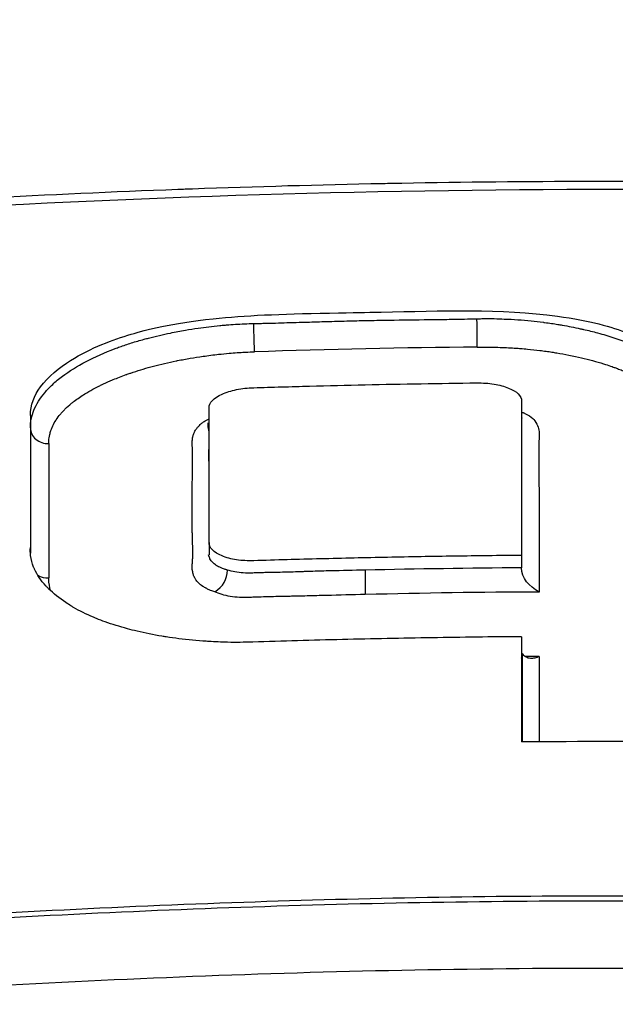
# Model space of a CAD drawing. Header units: millimetres. Extents: x 0 to 4378, y 0 to 2376.
# Tile 70 of 256: x 770.44 to 777.27, y 436.23 to 447.53. Entities that reach past the tile are written whole.
import ezdxf

# ---------------------------------------------------------------- set-up
doc = ezdxf.new("R2010")
doc.units = ezdxf.units.MM
doc.header["$LTSCALE"] = 0.2

# ---------------------------------------------------------------- blocks, each defined once
blk = doc.blocks.new('A$C1c3fed7d')
for p, q in [((-1.025, 207.636), (-1.025, 207.489)), ((-6.66, 207.472), (-6.66, 205.89)), ((-4.611, 206.683), (-4.611, 206.684)), ((-4.61, 206.242), (-4.61, 206.243)), ((-4.611, 206.014), (-4.611, 205.871)), ((-1.025, 205.864), (-1.025, 205.723)), ((-2.818, 205.696), (-2.818, 205.415))]:
    blk.add_line(p, q)
for centre, major_axis, ratio, start_param, end_param in [((-2.164, 208.591), (0.973, 0.008), 0.020454, 5.231447, 5.413066), ((-1.536, 208.439), (0.002, -0.2), 0.006032, 0.409828, 2.356186), ((-4.097, 208.385), (0.006, -0.2), 0.015804, 0.409867, 2.355869), ((-1.161, 118.388), (92.936, 5.733), 0.96505, 1.515327, 1.542789), ((-6.46, 207.33), (-0.2, 0), 0.908862, 0, 1.625581), ((-6.409, 97.686), (-0.039, 120.439), 0.000107, 0.43025, 0.459999), ((0.041, 102.055), (-116.423, 0), 0.890474, 4.721541, 4.736947), ((-6.46, 205.784), (0.2, 0), 0.896053, 4.091355, 4.767956), ((-5.033, 205.816), (-0.619, 0.211), 0.64261, 2.664807, 3.357902), ((-1.217, 146.964), (-66.432, -1.852), 0.879838, 4.681936, 4.711958), ((-1.011, 97.036), (-0.012, 121.689), 0.000054, 0.480754, 0.501809), ((0.044, 102.243), (-115.144, 0), 0.88988, 4.719923, 4.721303), ((-0.805, 97.018), (-0.017, 121.311), 0.000063, 0.478501, 0.495753), ((0.038, 103.157), (-112.94, 0), 0.890474, 4.703649, 4.721796)]:
    blk.add_ellipse(centre, major_axis=major_axis, ratio=ratio, start_param=start_param, end_param=end_param)
for points, knots in [([(0.102, 194.741), (0.073, 194.741), (0.05, 194.741), (-0.001, 194.741), (-0.027, 194.741), (-0.104, 194.742), (-0.156, 194.742), (-0.311, 194.742), (-0.414, 194.742), (-0.728, 194.744), (-0.937, 194.746), (-1.592, 194.754), (-2.038, 194.762), (-3.597, 194.799), (-4.724, 194.843), (-7.384, 194.983), (-8.926, 195.093), (-11.398, 195.314), (-12.352, 195.411), (-14.431, 195.648), (-15.551, 195.794), (-17.307, 196.05), (-17.96, 196.151), (-19.399, 196.39), (-20.182, 196.531), (-21.981, 196.879), (-22.985, 197.093), (-24.768, 197.512), (-25.556, 197.712), (-27.169, 198.155), (-27.985, 198.4), (-29.629, 198.938), (-30.447, 199.232), (-31.974, 199.841), (-32.685, 200.153), (-34.002, 200.799), (-34.609, 201.131), (-35.701, 201.807), (-36.188, 202.149), (-37.052, 202.849), (-37.429, 203.206), (-39.032, 205.027), (-39.351, 206.539), (-38.529, 208.384), (-38.323, 208.728), (-37.68, 209.58), (-37.179, 210.084), (-36.257, 210.822), (-35.922, 211.065), (-35.195, 211.545), (-34.804, 211.782), (-34.388, 212.014)], [0.000001, 0.000001, 0.000001, 0.000001, 0.008819, 0.008819, 0.017845, 0.017845, 0.035907, 0.035907, 0.072142, 0.072142, 0.145603, 0.145603, 0.301293, 0.301293, 0.697737, 0.697737, 1.249707, 1.249707, 1.602664, 1.602664, 2.030274, 2.030274, 2.287608, 2.287608, 2.606643, 2.606643, 3.037233, 3.037233, 3.398935, 3.398935, 3.802667, 3.802667, 4.249499, 4.249499, 4.690315, 4.690315, 5.13136, 5.13136, 5.56388, 5.56388, 5.998967, 5.998967, 7.754061, 7.754061, 8.158838, 8.158838, 8.768034, 8.768034, 9.073949, 9.073949, 9.380631, 9.380631, 9.380631, 9.380631]), ([(0.102, 194.008), (-0.126, 194.008), (-0.76, 194.008), (-2.23, 194.031), (-2.812, 194.045), (-3.78, 194.075), (-4.167, 194.088), (-6.086, 194.165), (-7.621, 194.252), (-10.141, 194.438), (-11.142, 194.524), (-13.444, 194.748), (-14.738, 194.896), (-17.695, 195.283), (-19.335, 195.537), (-23.015, 196.203), (-25.007, 196.639), (-27.355, 197.256), (-27.846, 197.391), (-28.801, 197.668), (-29.264, 197.808), (-29.827, 197.988), (-29.938, 198.024), (-30.165, 198.099), (-30.28, 198.137), (-30.504, 198.212), (-30.615, 198.25), (-30.938, 198.361), (-31.148, 198.435), (-31.561, 198.584), (-31.765, 198.659), (-32.071, 198.776), (-32.177, 198.816), (-32.385, 198.897), (-32.488, 198.938), (-32.798, 199.061), (-33.003, 199.145), (-33.402, 199.313), (-33.598, 199.397), (-33.963, 199.559), (-34.132, 199.636), (-34.385, 199.754), (-34.468, 199.793), (-34.735, 199.921), (-34.909, 200.007), (-35.251, 200.181), (-35.419, 200.269), (-35.746, 200.444), (-35.904, 200.532), (-36.218, 200.71), (-36.361, 200.794), (-36.581, 200.927), (-36.658, 200.975), (-36.797, 201.062), (-36.86, 201.102), (-36.991, 201.186), (-37.059, 201.231), (-37.26, 201.365), (-37.389, 201.453), (-37.639, 201.631), (-37.759, 201.72), (-37.995, 201.9), (-38.109, 201.991), (-38.329, 202.171), (-38.435, 202.262), (-38.64, 202.444), (-38.738, 202.534), (-38.927, 202.716), (-39.025, 202.814), (-39.161, 202.958), (-39.203, 203.004), (-39.282, 203.09), (-39.321, 203.135), (-39.659, 203.525), (-39.907, 203.876), (-40.187, 204.384), (-40.262, 204.539), (-40.387, 204.841), (-40.439, 204.987), (-40.521, 205.271), (-40.553, 205.408), (-40.588, 205.609), (-40.597, 205.674), (-40.613, 205.802), (-40.618, 205.864), (-40.626, 205.987), (-40.629, 206.047), (-40.631, 206.225), (-40.626, 206.344), (-40.607, 206.569), (-40.593, 206.679), (-40.555, 206.893), (-40.531, 206.997), (-40.491, 207.147), (-40.477, 207.195), (-40.433, 207.337), (-40.401, 207.43), (-40.331, 207.609), (-40.294, 207.696), (-40.178, 207.946), (-40.091, 208.109), (-39.821, 208.556), (-39.615, 208.837), (-39.015, 209.536), (-38.58, 209.949), (-37.815, 210.556), (-37.542, 210.756), (-37.105, 211.053), (-36.955, 211.151), (-36.723, 211.298), (-36.645, 211.347), (-36.526, 211.419), (-36.486, 211.444), (-36.425, 211.48), (-36.405, 211.492), (-36.364, 211.516), (-36.344, 211.528), (-36.324, 211.54)], [0.000002, 0.000002, 0.000002, 0.000002, 0.068396, 0.068396, 0.113225, 0.113225, 0.143068, 0.143068, 0.261804, 0.261804, 0.340398, 0.340398, 0.445112, 0.445112, 0.58476, 0.58476, 0.770646, 0.770646, 0.820914, 0.820914, 0.870505, 0.870505, 0.882769, 0.882769, 0.895757, 0.895757, 0.908699, 0.908699, 0.933689, 0.933689, 0.958342, 0.958342, 0.971541, 0.971541, 0.985008, 0.985008, 1.012116, 1.012116, 1.039467, 1.039467, 1.064342, 1.064342, 1.077017, 1.077017, 1.103525, 1.103525, 1.129763, 1.129763, 1.156376, 1.156376, 1.183318, 1.183318, 1.195097, 1.195097, 1.205034, 1.205034, 1.215755, 1.215755, 1.236325, 1.236325, 1.256757, 1.256757, 1.277456, 1.277456, 1.298369, 1.298369, 1.31914, 1.31914, 1.338917, 1.338917, 1.348349, 1.348349, 1.358318, 1.358318, 1.436393, 1.436393, 1.470506, 1.470506, 1.502489, 1.502489, 1.53257, 1.53257, 1.546517, 1.546517, 1.559977, 1.559977, 1.573067, 1.573067, 1.598315, 1.598315, 1.621947, 1.621947, 1.64382, 1.64382, 1.654133, 1.654133, 1.674222, 1.674222, 1.692702, 1.692702, 1.72678, 1.72678, 1.786154, 1.786154, 1.875164, 1.875164, 1.919672, 1.919672, 1.941935, 1.941935, 1.953066, 1.953066, 1.958631, 1.958631, 1.961414, 1.961414, 1.964192, 1.964192, 1.964192, 1.964192]), ([(-9.534, 209.718), (-9.513, 209.725), (-9.493, 209.732), (-9.471, 209.738), (-9.461, 209.741), (-9.45, 209.744), (-9.439, 209.747), (-9.429, 209.75), (-9.418, 209.754), (-9.407, 209.757), (-9.396, 209.76), (-9.385, 209.762), (-9.374, 209.765), (-9.363, 209.768), (-9.352, 209.771), (-9.341, 209.774), (-9.319, 209.78), (-9.296, 209.785), (-9.273, 209.79), (-9.182, 209.812), (-9.087, 209.83), (-8.989, 209.844), (-8.892, 209.859), (-8.792, 209.87), (-8.693, 209.878), (-8.668, 209.879), (-8.643, 209.881), (-8.618, 209.883), (-8.593, 209.884), (-8.568, 209.886), (-8.543, 209.887), (-8.493, 209.891), (-8.443, 209.894), (-8.393, 209.897), (-7.994, 209.922), (-7.595, 209.945), (-7.196, 209.966), (-6.454, 210.006), (-5.711, 210.04), (-4.968, 210.068), (-4.912, 210.07), (-4.855, 210.072), (-4.799, 210.074), (-4.072, 210.1), (-3.345, 210.12), (-2.618, 210.135), (-2.546, 210.136), (-2.473, 210.137), (-2.4, 210.139), (-1.68, 210.152), (-0.961, 210.159), (-0.241, 210.16), (-0.162, 210.161), (-0.083, 210.161), (-0.004, 210.161)], [-1, -1, -1, -1, -0.9989185, -0.9989185, -0.9989185, -0.9983778, -0.9983778, -0.9983778, -0.9978371, -0.9978371, -0.9978371, -0.9972963, -0.9972963, -0.9972963, -0.9967556, -0.9967556, -0.9967556, -0.9956741, -0.9956741, -0.9956741, -0.9913482, -0.9913482, -0.9913482, -0.9870224, -0.9870224, -0.9870224, -0.9859409, -0.9859409, -0.9859409, -0.9848594, -0.9848594, -0.9848594, -0.9826965, -0.9826965, -0.9826965, -0.965393, -0.965393, -0.965393, -0.9332255, -0.9332255, -0.9332255, -0.930786, -0.930786, -0.930786, -0.8993296, -0.8993296, -0.8993296, -0.896179, -0.896179, -0.896179, -0.8650488, -0.8650488, -0.8650488, -0.8616263, -0.8616263, -0.8616263, -0.8616263]), ([(-0.004, 210.161), (0.01, 210.161), (0.024, 210.161), (0.038, 210.161), (0.757, 210.161), (1.477, 210.155), (2.197, 210.143), (2.264, 210.142), (2.332, 210.141), (2.4, 210.14), (3.129, 210.127), (3.857, 210.109), (4.585, 210.084), (4.657, 210.082), (4.728, 210.079), (4.8, 210.077), (5.54, 210.05), (6.28, 210.018), (7.019, 209.98), (7.079, 209.977), (7.138, 209.974), (7.197, 209.97), (7.596, 209.949), (7.996, 209.926), (8.395, 209.901), (8.444, 209.898), (8.494, 209.895), (8.544, 209.892), (8.569, 209.891), (8.594, 209.889), (8.619, 209.887), (8.644, 209.886), (8.669, 209.884), (8.694, 209.882), (8.794, 209.875), (8.893, 209.864), (8.991, 209.849), (9.088, 209.835), (9.183, 209.816), (9.274, 209.795), (9.297, 209.79), (9.32, 209.785), (9.342, 209.779), (9.353, 209.776), (9.364, 209.773), (9.375, 209.77)], [-0.8616263, -0.8616263, -0.8616263, -0.8616263, -0.8610298, -0.8610298, -0.8610298, -0.8298956, -0.8298956, -0.8298956, -0.826965, -0.826965, -0.826965, -0.7954426, -0.7954426, -0.7954426, -0.7923494, -0.7923494, -0.7923494, -0.7603025, -0.7603025, -0.7603025, -0.7577381, -0.7577381, -0.7577381, -0.7404325, -0.7404325, -0.7404325, -0.7382693, -0.7382693, -0.7382693, -0.7371877, -0.7371877, -0.7371877, -0.7361061, -0.7361061, -0.7361061, -0.7317796, -0.7317796, -0.7317796, -0.7274532, -0.7274532, -0.7274532, -0.7263716, -0.7263716, -0.7263716, -0.7258308, -0.7258308, -0.7258308, -0.7258308]), ([(-8.636, 209.789), (-5.749, 209.975), (-2.857, 210.068), (2.907, 210.068), (5.774, 209.977), (8.636, 209.794)], [0, 0, 0, 0, 0.502185, 0.502185, 1, 1, 1, 1]), ([(-6.66, 207.472), (-6.662, 207.59), (-6.618, 207.698), (-6.455, 207.916), (-6.327, 208.02), (-5.967, 208.248), (-5.71, 208.342), (-5.335, 208.454), (-5.044, 208.529), (-4.188, 208.621), (-3.817, 208.634), (-2.93, 208.653), (-2.821, 208.654), (-1.949, 208.671), (-1.263, 208.699), (-0.239, 208.56), (0.009, 208.486), (0.415, 208.337), (0.605, 208.237), (0.874, 208.014), (0.993, 207.88), (1.037, 207.596), (1.027, 207.343), (1.03, 206.825), (1.029, 206.351), (1.025, 205.865)], [-1.054423, -1.054423, -1.054423, -1.054423, -1.009615, -1.009615, -0.956838, -0.956838, -0.861732, -0.861732, -0.782808, -0.782808, -0.720918, -0.720918, -0.689636, -0.689636, -0.5747, -0.5747, -0.50882, -0.50882, -0.429661, -0.429661, -0.367418, -0.367418, -0.326248, -0.326248, -0.000001, -0.000001, -0.000001, -0.000001]), ([(-4.099, 208.526), (-4.08, 208.526), (-4.061, 208.527), (-4.042, 208.527), (-4.02, 208.528), (-3.998, 208.528), (-3.976, 208.529), (-3.89, 208.531), (-3.804, 208.533), (-3.718, 208.536), (-3.692, 208.536), (-3.666, 208.537), (-3.64, 208.538), (-3.599, 208.539), (-3.558, 208.541), (-3.517, 208.542), (-3.441, 208.544), (-3.364, 208.546), (-3.288, 208.549)], [0, 0, 0, 0, 0.022241, 0.022241, 0.022241, 0.0479531, 0.0479531, 0.0479531, 0.1487125, 0.1487125, 0.1487125, 0.1793013, 0.1793013, 0.1793013, 0.2270696, 0.2270696, 0.2270696, 0.3166278, 0.3166278, 0.3166278, 0.3166278]), ([(-3.288, 208.549), (-3.211, 208.551), (-3.135, 208.553), (-2.982, 208.557), (-2.906, 208.559), (-2.753, 208.562), (-2.676, 208.563), (-2.447, 208.567), (-2.294, 208.569), (-2.141, 208.571)], [0.3166278, 0.3166278, 0.3166278, 0.3166278, 0.4061861, 0.4061861, 0.4957443, 0.4957443, 0.5853026, 0.5853026, 0.7644191, 0.7644191, 0.7644191, 0.7644191]), ([(-2.141, 208.571), (-2.102, 208.571), (-2.064, 208.572), (-1.988, 208.573), (-1.949, 208.573), (-1.835, 208.575), (-1.758, 208.576), (-1.682, 208.577)], [0.7644191, 0.7644191, 0.7644191, 0.7644191, 0.8091982, 0.8091982, 0.8539773, 0.8539773, 0.9435356, 0.9435356, 0.9435356, 0.9435356]), ([(-1.537, 208.581), (-1.528, 208.581), (-1.519, 208.581), (-1.51, 208.581), (-1.49, 208.582), (-1.471, 208.582), (-1.452, 208.582), (-1.414, 208.582), (-1.376, 208.582), (-1.338, 208.582), (-1.3, 208.581), (-1.261, 208.58), (-1.224, 208.578), (-1.119, 208.574), (-1.015, 208.567), (-0.913, 208.556), (-0.867, 208.551), (-0.821, 208.546), (-0.775, 208.54), (-0.77, 208.54), (-0.765, 208.539), (-0.76, 208.538), (-0.733, 208.535), (-0.707, 208.531), (-0.681, 208.527), (-0.657, 208.524), (-0.633, 208.52), (-0.609, 208.516), (-0.592, 208.513), (-0.576, 208.51), (-0.559, 208.508), (-0.488, 208.495), (-0.419, 208.482), (-0.351, 208.467), (-0.338, 208.464), (-0.326, 208.462), (-0.314, 208.459), (-0.259, 208.446), (-0.205, 208.433), (-0.152, 208.419)], [0, 0, 0, 0, 0.006847, 0.006847, 0.006847, 0.0211685, 0.0211685, 0.0211685, 0.0498115, 0.0498115, 0.0498115, 0.078454, 0.078454, 0.078454, 0.1572822, 0.1572822, 0.1572822, 0.1930264, 0.1930264, 0.1930264, 0.1970013, 0.1970013, 0.1970013, 0.2176955, 0.2176955, 0.2176955, 0.2367866, 0.2367866, 0.2367866, 0.2503124, 0.2503124, 0.2503124, 0.3075983, 0.3075983, 0.3075983, 0.3179704, 0.3179704, 0.3179704, 0.3648843, 0.3648843, 0.3648843, 0.3648843]), ([(-5.636, 208.258), (-5.592, 208.273), (-5.547, 208.288), (-5.501, 208.303), (-5.454, 208.318), (-5.405, 208.332), (-5.355, 208.345), (-5.338, 208.35), (-5.321, 208.355), (-5.304, 208.359), (-5.223, 208.38), (-5.139, 208.4), (-5.054, 208.417), (-4.997, 208.429), (-4.94, 208.44), (-4.881, 208.45), (-4.834, 208.458), (-4.786, 208.466), (-4.737, 208.473), (-4.655, 208.485), (-4.571, 208.495), (-4.488, 208.503), (-4.47, 208.505), (-4.452, 208.506), (-4.434, 208.508), (-4.426, 208.509), (-4.419, 208.509), (-4.411, 208.51), (-4.343, 208.516), (-4.274, 208.52), (-4.205, 208.523), (-4.17, 208.524), (-4.134, 208.525), (-4.099, 208.526)], [0.5888782, 0.5888782, 0.5888782, 0.5888782, 0.629847, 0.629847, 0.629847, 0.6724133, 0.6724133, 0.6724133, 0.6871058, 0.6871058, 0.6871058, 0.7558771, 0.7558771, 0.7558771, 0.8016234, 0.8016234, 0.8016234, 0.8390809, 0.8390809, 0.8390809, 0.9026433, 0.9026433, 0.9026433, 0.9161411, 0.9161411, 0.9161411, 0.9219218, 0.9219218, 0.9219218, 0.9733998, 0.9733998, 0.9733998, 1, 1, 1, 1]), ([(-0.152, 208.419), (-0.088, 208.401), (-0.025, 208.383), (0.157, 208.323), (0.269, 208.278), (0.475, 208.18), (0.567, 208.127), (0.688, 208.042), (0.725, 208.013), (0.794, 207.953), (0.825, 207.923), (0.908, 207.829), (0.951, 207.764), (0.994, 207.665), (1.005, 207.631), (1.02, 207.564), (1.024, 207.53), (1.025, 207.493), (1.025, 207.49), (1.025, 207.487)], [0.3648843, 0.3648843, 0.3648843, 0.3648843, 0.4221703, 0.4221703, 0.5367422, 0.5367422, 0.6513142, 0.6513142, 0.7086002, 0.7086002, 0.7658861, 0.7658861, 0.8804581, 0.8804581, 0.937744, 0.937744, 0.99503, 0.99503, 0.9999998, 0.9999998, 0.9999998, 0.9999998]), ([(-6.66, 207.33), (-6.66, 207.397), (-6.647, 207.466), (-6.592, 207.6), (-6.55, 207.667), (-6.468, 207.765), (-6.438, 207.797), (-6.371, 207.859), (-6.334, 207.89), (-6.214, 207.98), (-6.123, 208.037), (-5.92, 208.144), (-5.808, 208.194), (-5.671, 208.245), (-5.653, 208.251), (-5.636, 208.258)], [0, 0, 0, 0, 0.1145176, 0.1145176, 0.2290353, 0.2290353, 0.2862941, 0.2862941, 0.3435529, 0.3435529, 0.4580705, 0.4580705, 0.5725882, 0.5725882, 0.5888782, 0.5888782, 0.5888782, 0.5888782]), ([(-5.884, 207.803), (-5.871, 207.809), (-5.858, 207.815), (-5.845, 207.822), (-5.813, 207.837), (-5.78, 207.852), (-5.745, 207.867), (-5.733, 207.872), (-5.722, 207.877), (-5.71, 207.882), (-5.686, 207.892), (-5.662, 207.902), (-5.637, 207.911), (-5.612, 207.921), (-5.587, 207.93), (-5.56, 207.94), (-5.557, 207.941), (-5.553, 207.942), (-5.549, 207.944), (-5.535, 207.949), (-5.521, 207.953), (-5.507, 207.958), (-5.471, 207.971), (-5.433, 207.983), (-5.395, 207.995), (-5.357, 208.006), (-5.319, 208.018), (-5.279, 208.028), (-5.269, 208.031), (-5.259, 208.034), (-5.249, 208.037), (-5.207, 208.048), (-5.165, 208.058), (-5.121, 208.068), (-5.077, 208.079), (-5.032, 208.088), (-4.987, 208.098), (-4.982, 208.099), (-4.976, 208.1), (-4.971, 208.101), (-4.923, 208.11), (-4.875, 208.119), (-4.826, 208.128), (-4.778, 208.136), (-4.729, 208.143), (-4.679, 208.15), (-4.62, 208.159), (-4.56, 208.166), (-4.501, 208.173), (-4.46, 208.177), (-4.419, 208.181), (-4.379, 208.185), (-4.319, 208.19), (-4.259, 208.194), (-4.199, 208.197), (-4.196, 208.197), (-4.192, 208.197), (-4.189, 208.197), (-4.156, 208.199), (-4.123, 208.2), (-4.09, 208.201)], [-0.5, -0.5, -0.5, -0.5, -0.4834567, -0.4834567, -0.4834567, -0.4436256, -0.4436256, -0.4436256, -0.4306206, -0.4306206, -0.4306206, -0.4043494, -0.4043494, -0.4043494, -0.3785726, -0.3785726, -0.3785726, -0.375, -0.375, -0.375, -0.3614928, -0.3614928, -0.3614928, -0.3269363, -0.3269363, -0.3269363, -0.2930264, -0.2930264, -0.2930264, -0.2845545, -0.2845545, -0.2845545, -0.25, -0.25, -0.25, -0.2156939, -0.2156939, -0.2156939, -0.2116617, -0.2116617, -0.2116617, -0.1760014, -0.1760014, -0.1760014, -0.140341, -0.140341, -0.140341, -0.0974214, -0.0974214, -0.0974214, -0.0683384, -0.0683384, -0.0683384, -0.0257684, -0.0257684, -0.0257684, -0.0233155, -0.0233155, -0.0233155, -0.0000006, -0.0000006, -0.0000006, -0.0000006]), ([(-1.534, 208.256), (-1.471, 208.257), (-1.41, 208.256), (-1.349, 208.255), (-1.314, 208.254), (-1.279, 208.253), (-1.244, 208.252), (-1.183, 208.249), (-1.123, 208.246), (-1.063, 208.242), (-1.054, 208.241), (-1.046, 208.24), (-1.037, 208.24), (-1.01, 208.238), (-0.983, 208.235), (-0.956, 208.233), (-0.909, 208.228), (-0.862, 208.223), (-0.815, 208.217), (-0.791, 208.214), (-0.767, 208.211), (-0.743, 208.208), (-0.721, 208.205), (-0.699, 208.202), (-0.677, 208.198), (-0.658, 208.195), (-0.64, 208.192), (-0.621, 208.189), (-0.573, 208.182), (-0.527, 208.173), (-0.481, 208.164), (-0.456, 208.159), (-0.43, 208.154), (-0.405, 208.148), (-0.36, 208.139), (-0.316, 208.128), (-0.273, 208.118), (-0.251, 208.112), (-0.23, 208.106), (-0.209, 208.101), (-0.167, 208.089), (-0.126, 208.077), (-0.086, 208.065), (-0.078, 208.062), (-0.07, 208.06), (-0.062, 208.057), (-0.036, 208.049), (-0.01, 208.04), (0.016, 208.031), (0.023, 208.028), (0.03, 208.026), (0.038, 208.023), (0.05, 208.019), (0.063, 208.014), (0.075, 208.009), (0.094, 208.002), (0.113, 207.995), (0.131, 207.988), (0.174, 207.97), (0.215, 207.952), (0.255, 207.934), (0.273, 207.925), (0.29, 207.916), (0.308, 207.908), (0.345, 207.889), (0.381, 207.869), (0.415, 207.849), (0.417, 207.847), (0.419, 207.846), (0.421, 207.845), (0.443, 207.832), (0.463, 207.818), (0.483, 207.805), (0.508, 207.788), (0.532, 207.771), (0.555, 207.753), (0.557, 207.752), (0.558, 207.75), (0.56, 207.749), (0.573, 207.739), (0.586, 207.728), (0.598, 207.718), (0.611, 207.706), (0.624, 207.695), (0.636, 207.683), (0.666, 207.654), (0.693, 207.625), (0.716, 207.595), (0.731, 207.575), (0.745, 207.554), (0.758, 207.534), (0.763, 207.525), (0.768, 207.516), (0.772, 207.507), (0.781, 207.49), (0.789, 207.473), (0.796, 207.455), (0.805, 207.431), (0.811, 207.407), (0.816, 207.383), (0.817, 207.381), (0.817, 207.378), (0.817, 207.376), (0.82, 207.36), (0.822, 207.344), (0.823, 207.328), (0.823, 207.321), (0.823, 207.313), (0.823, 207.306)], [-1, -1, -1, -1, -0.951127, -0.951127, -0.951127, -0.923132, -0.923132, -0.923132, -0.874185, -0.874185, -0.874185, -0.866852, -0.866852, -0.866852, -0.844796, -0.844796, -0.844796, -0.805472, -0.805472, -0.805472, -0.784988, -0.784988, -0.784988, -0.766091, -0.766091, -0.766091, -0.75, -0.75, -0.75, -0.708355, -0.708355, -0.708355, -0.684818, -0.684818, -0.684818, -0.642539, -0.642539, -0.642539, -0.621242, -0.621242, -0.621242, -0.579299, -0.579299, -0.579299, -0.57083, -0.57083, -0.57083, -0.543065, -0.543065, -0.543065, -0.53515, -0.53515, -0.53515, -0.521386, -0.521386, -0.521386, -0.500243, -0.500243, -0.500243, -0.450873, -0.450873, -0.450873, -0.428071, -0.428071, -0.428071, -0.378368, -0.378368, -0.378368, -0.375, -0.375, -0.375, -0.343231, -0.343231, -0.343231, -0.303085, -0.303085, -0.303085, -0.299921, -0.299921, -0.299921, -0.276652, -0.276652, -0.276652, -0.251805, -0.251805, -0.251805, -0.190455, -0.190455, -0.190455, -0.149005, -0.149005, -0.149005, -0.131501, -0.131501, -0.131501, -0.097174, -0.097174, -0.097174, -0.049808, -0.049808, -0.049808, -0.045044, -0.045044, -0.045044, -0.014465, -0.014465, -0.014465, 0, 0, 0, 0]), ([(-6.45, 207.148), (-6.45, 207.158), (-6.449, 207.168), (-6.449, 207.179), (-6.447, 207.203), (-6.443, 207.228), (-6.438, 207.252), (-6.434, 207.267), (-6.43, 207.283), (-6.425, 207.298), (-6.421, 207.309), (-6.417, 207.321), (-6.412, 207.332), (-6.402, 207.356), (-6.39, 207.379), (-6.376, 207.403), (-6.372, 207.409), (-6.368, 207.416), (-6.364, 207.422), (-6.35, 207.443), (-6.334, 207.464), (-6.317, 207.484), (-6.311, 207.492), (-6.304, 207.5), (-6.297, 207.508), (-6.295, 207.511), (-6.293, 207.513), (-6.29, 207.515), (-6.282, 207.524), (-6.273, 207.533), (-6.264, 207.543), (-6.24, 207.566), (-6.215, 207.589), (-6.187, 207.611), (-6.178, 207.619), (-6.168, 207.626), (-6.159, 207.634), (-6.139, 207.649), (-6.119, 207.663), (-6.097, 207.678), (-6.077, 207.692), (-6.056, 207.705), (-6.034, 207.719), (-6.006, 207.736), (-5.976, 207.754), (-5.944, 207.771), (-5.925, 207.782), (-5.905, 207.792), (-5.884, 207.803)], [-1, -1, -1, -1, -0.9789403, -0.9789403, -0.9789403, -0.927588, -0.927588, -0.927588, -0.8948124, -0.8948124, -0.8948124, -0.8705024, -0.8705024, -0.8705024, -0.8184301, -0.8184301, -0.8184301, -0.8041932, -0.8041932, -0.8041932, -0.7573291, -0.7573291, -0.7573291, -0.7389696, -0.7389696, -0.7389696, -0.7338237, -0.7338237, -0.7338237, -0.712432, -0.712432, -0.712432, -0.6584386, -0.6584386, -0.6584386, -0.6405206, -0.6405206, -0.6405206, -0.6044524, -0.6044524, -0.6044524, -0.5709489, -0.5709489, -0.5709489, -0.5269824, -0.5269824, -0.5269824, -0.5, -0.5, -0.5, -0.5]), ([(-4.611, 207.56), (-4.611, 207.616), (-4.558, 207.672), (-4.414, 207.737), (-4.357, 207.754), (-4.233, 207.78), (-4.166, 207.787), (-3.992, 207.793), (-3.885, 207.796), (-3.672, 207.802), (-3.565, 207.805), (-3.245, 207.813), (-3.032, 207.819), (-2.605, 207.828), (-2.391, 207.832), (-1.964, 207.839), (-1.751, 207.842), (-1.47, 207.845), (-1.403, 207.841), (-1.279, 207.82), (-1.222, 207.805), (-1.078, 207.747), (-1.025, 207.694), (-1.025, 207.601), (-1.025, 207.565), (-1.025, 207.494), (-1.025, 207.458), (-1.025, 207.35), (-1.025, 207.278), (-1.025, 207.06), (-1.025, 206.914), (-1.025, 206.618), (-1.025, 206.469), (-1.025, 206.244), (-1.025, 206.168), (-1.025, 206.017), (-1.025, 205.94), (-1.025, 205.864)], [0, 0, 0, 0, 0.049586, 0.049586, 0.074046, 0.074046, 0.09857, 0.09857, 0.137167, 0.137167, 0.175764, 0.175764, 0.252958, 0.252958, 0.330152, 0.330152, 0.407345, 0.407345, 0.43188, 0.43188, 0.45635, 0.45635, 0.505944, 0.505944, 0.536823, 0.536823, 0.567702, 0.567702, 0.629461, 0.629461, 0.752975, 0.752975, 0.876487, 0.876487, 0.938244, 0.938244, 1, 1, 1, 1]), ([(-1.025, 205.864), (-1.281, 205.862), (-1.537, 205.859), (-2.05, 205.852), (-2.306, 205.847), (-2.818, 205.837), (-3.074, 205.831), (-3.459, 205.821), (-3.587, 205.818), (-3.843, 205.811), (-3.971, 205.807), (-4.166, 205.801), (-4.233, 205.804), (-4.357, 205.823), (-4.414, 205.838), (-4.558, 205.898), (-4.611, 205.953), (-4.611, 206.147), (-4.611, 206.279), (-4.611, 206.54), (-4.611, 206.67), (-4.611, 206.928), (-4.611, 207.055), (-4.611, 207.246), (-4.611, 207.309), (-4.611, 207.403), (-4.611, 207.434), (-4.611, 207.497), (-4.611, 207.528), (-4.611, 207.56)], [0, 0, 0, 0, 0.102758, 0.102758, 0.205514, 0.205514, 0.30827, 0.30827, 0.359648, 0.359648, 0.411026, 0.411026, 0.438236, 0.438236, 0.465377, 0.465377, 0.5204, 0.5204, 0.640302, 0.640302, 0.760202, 0.760202, 0.880101, 0.880101, 0.94005, 0.94005, 0.970025, 0.970025, 1, 1, 1, 1]), ([(-4.803, 206.133), (-4.803, 206.166), (-4.803, 206.2), (-4.803, 206.234), (-4.803, 206.258), (-4.803, 206.282), (-4.803, 206.305), (-4.803, 206.35), (-4.803, 206.394), (-4.803, 206.438), (-4.803, 206.449), (-4.803, 206.46), (-4.803, 206.471), (-4.803, 206.482), (-4.803, 206.494), (-4.803, 206.505), (-4.803, 206.518), (-4.803, 206.531), (-4.803, 206.541), (-4.803, 206.558), (-4.803, 206.575), (-4.803, 206.594), (-4.803, 206.602), (-4.803, 206.61), (-4.803, 206.618), (-4.803, 206.637), (-4.803, 206.657), (-4.803, 206.68), (-4.803, 206.7), (-4.802, 206.722), (-4.802, 206.745), (-4.802, 206.753), (-4.802, 206.762), (-4.802, 206.77), (-4.802, 206.789), (-4.802, 206.808), (-4.802, 206.828), (-4.802, 206.841), (-4.802, 206.854), (-4.802, 206.865), (-4.802, 206.867), (-4.802, 206.869), (-4.802, 206.871), (-4.802, 206.892), (-4.802, 206.91), (-4.802, 206.925), (-4.802, 206.927), (-4.802, 206.929), (-4.802, 206.931), (-4.802, 206.951), (-4.802, 206.969), (-4.802, 206.986), (-4.802, 206.99), (-4.802, 206.993), (-4.802, 206.998), (-4.802, 207.002), (-4.802, 207.007), (-4.802, 207.012), (-4.802, 207.02), (-4.801, 207.028), (-4.801, 207.035), (-4.801, 207.042), (-4.801, 207.049), (-4.801, 207.055), (-4.801, 207.061), (-4.801, 207.067), (-4.802, 207.072), (-4.802, 207.078), (-4.802, 207.082), (-4.802, 207.086), (-4.802, 207.088), (-4.802, 207.089), (-4.802, 207.091), (-4.802, 207.095), (-4.802, 207.099), (-4.802, 207.105), (-4.802, 207.11), (-4.803, 207.117), (-4.803, 207.125), (-4.803, 207.131), (-4.803, 207.137), (-4.803, 207.145), (-4.803, 207.148), (-4.803, 207.153), (-4.803, 207.156), (-4.803, 207.166), (-4.803, 207.174), (-4.803, 207.182), (-4.802, 207.185), (-4.802, 207.188), (-4.802, 207.191), (-4.801, 207.2), (-4.8, 207.208), (-4.799, 207.216), (-4.799, 207.218), (-4.798, 207.22), (-4.798, 207.222), (-4.797, 207.224), (-4.797, 207.227), (-4.796, 207.231), (-4.795, 207.235), (-4.794, 207.241), (-4.792, 207.246), (-4.79, 207.251), (-4.788, 207.257), (-4.786, 207.262), (-4.784, 207.268), (-4.782, 207.274), (-4.778, 207.28), (-4.777, 207.283), (-4.776, 207.286), (-4.774, 207.289), (-4.77, 207.297), (-4.765, 207.304), (-4.761, 207.311), (-4.759, 207.312), (-4.758, 207.314), (-4.757, 207.315), (-4.75, 207.325), (-4.743, 207.334), (-4.737, 207.341), (-4.732, 207.347), (-4.726, 207.352), (-4.722, 207.357), (-4.718, 207.361), (-4.71, 207.369), (-4.703, 207.375), (-4.699, 207.378), (-4.695, 207.382), (-4.69, 207.385), (-4.68, 207.393), (-4.669, 207.401), (-4.657, 207.408), (-4.652, 207.411), (-4.646, 207.415), (-4.64, 207.418), (-4.631, 207.423), (-4.621, 207.429), (-4.611, 207.433)], [-0.6654434, -0.6654434, -0.6654434, -0.6654434, -0.6271703, -0.6271703, -0.6271703, -0.6, -0.6, -0.6, -0.5447731, -0.5447731, -0.5447731, -0.5311706, -0.5311706, -0.5311706, -0.5167154, -0.5167154, -0.5167154, -0.5, -0.5, -0.5, -0.4704876, -0.4704876, -0.4704876, -0.4590249, -0.4590249, -0.4590249, -0.4341154, -0.4341154, -0.4341154, -0.4119714, -0.4119714, -0.4119714, -0.404157, -0.404157, -0.404157, -0.3874849, -0.3874849, -0.3874849, -0.377118, -0.377118, -0.377118, -0.375, -0.375, -0.375, -0.3520968, -0.3520968, -0.3520968, -0.3490387, -0.3490387, -0.3490387, -0.3196926, -0.3196926, -0.3196926, -0.3125, -0.3125, -0.3125, -0.3060407, -0.3060407, -0.3060407, -0.2940726, -0.2940726, -0.2940726, -0.2824951, -0.2824951, -0.2824951, -0.2700207, -0.2700207, -0.2700207, -0.2555726, -0.2555726, -0.2555726, -0.25, -0.25, -0.25, -0.2407662, -0.2407662, -0.2407662, -0.2308307, -0.2308307, -0.2308307, -0.2230224, -0.2230224, -0.2230224, -0.21875, -0.21875, -0.21875, -0.2082387, -0.2082387, -0.2082387, -0.203867, -0.203867, -0.203867, -0.1912841, -0.1912841, -0.1912841, -0.1875, -0.1875, -0.1875, -0.1808453, -0.1808453, -0.1808453, -0.1724384, -0.1724384, -0.1724384, -0.1655582, -0.1655582, -0.1655582, -0.1591302, -0.1591302, -0.1591302, -0.15625, -0.15625, -0.15625, -0.1488728, -0.1488728, -0.1488728, -0.1470829, -0.1470829, -0.1470829, -0.1360415, -0.1360415, -0.1360415, -0.1268128, -0.1268128, -0.1268128, -0.1179501, -0.1179501, -0.1179501, -0.1132064, -0.1132064, -0.1132064, -0.1029257, -0.1029257, -0.1029257, -0.0982143, -0.0982143, -0.0982143, -0.0906906, -0.0906906, -0.0906906, -0.0906906]), ([(-1.025, 207.511), (-1.018, 207.508), (-1.012, 207.505), (-1.006, 207.503), (-1.003, 207.501), (-1, 207.5), (-0.997, 207.499), (-0.993, 207.497), (-0.99, 207.495), (-0.986, 207.494)], [0.084530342, 0.084530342, 0.084530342, 0.084530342, 0.088853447, 0.088853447, 0.088853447, 0.091039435, 0.091039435, 0.091039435, 0.09375, 0.09375, 0.09375, 0.09375]), ([(-1.021, 207.443), (-1.021, 207.442), (-1.02, 207.441), (-1.02, 207.44), (-1.02, 207.44), (-1.02, 207.44), (-1.02, 207.44), (-1.02, 207.44)], [0, 0, 0, 0, 0.0004, 0.0004, 0.00041875, 0.00041875, 0.00042723, 0.00042723, 0.00042723, 0.00042723]), ([(-0.986, 207.494), (-0.946, 207.475), (-0.917, 207.456), (-0.897, 207.437), (-0.879, 207.42), (-0.863, 207.398), (-0.85, 207.372), (-0.838, 207.349), (-0.83, 207.325), (-0.826, 207.302), (-0.823, 207.281), (-0.822, 207.258), (-0.823, 207.234), (-0.824, 207.208), (-0.825, 207.185), (-0.825, 207.164), (-0.825, 207.154), (-0.825, 207.136), (-0.825, 207.085), (-0.825, 207.052), (-0.825, 206.969), (-0.825, 206.919), (-0.825, 206.819), (-0.825, 206.772), (-0.825, 206.72)], [0.09375, 0.09375, 0.09375, 0.09375, 0.125, 0.125, 0.125, 0.15625, 0.15625, 0.15625, 0.1875, 0.1875, 0.1875, 0.21875, 0.21875, 0.21875, 0.25, 0.25, 0.25, 0.3085908, 0.3085908, 0.3671758, 0.3671758, 0.4257443, 0.4257443, 0.4692144, 0.4692144, 0.4692144, 0.4692144]), ([(-4.611, 207.283), (-4.613, 207.295), (-4.615, 207.307), (-4.617, 207.318), (-4.617, 207.32), (-4.617, 207.322), (-4.618, 207.325), (-4.62, 207.339), (-4.621, 207.354), (-4.621, 207.368), (-4.621, 207.374), (-4.621, 207.38), (-4.621, 207.386)], [-0.0779532, -0.0779532, -0.0779532, -0.0779532, -0.05772011, -0.05772011, -0.05772011, -0.05417057, -0.05417057, -0.05417057, -0.02920351, -0.02920351, -0.02920351, -0.01948137, -0.01948137, -0.01948137, -0.01948137]), ([(-4.611, 206.922), (-4.611, 206.941), (-4.612, 206.961), (-4.612, 206.981), (-4.612, 206.991), (-4.612, 207.001), (-4.612, 207.011), (-4.612, 207.02), (-4.612, 207.029), (-4.612, 207.039), (-4.612, 207.047), (-4.612, 207.056), (-4.612, 207.066), (-4.612, 207.072), (-4.612, 207.079), (-4.611, 207.087)], [-0.28566559, -0.28566559, -0.28566559, -0.28566559, -0.25, -0.25, -0.25, -0.23130101, -0.23130101, -0.23130101, -0.21466433, -0.21466433, -0.21466433, -0.20118302, -0.20118302, -0.20118302, -0.19199064, -0.19199064, -0.19199064, -0.19199064]), ([(-0.825, 206.72), (-0.825, 206.684), (-0.825, 206.645), (-0.824, 206.604), (-0.824, 206.492), (-0.824, 206.371), (-0.823, 206.113), (-0.823, 205.976), (-0.823, 205.707), (-0.823, 205.579), (-0.823, 205.443)], [0.4692144, 0.4692144, 0.4692144, 0.4692144, 0.5, 0.5, 0.5, 0.6769197, 0.6769197, 0.8528705, 0.8528705, 1, 1, 1, 1]), ([(-4.545, 205.446), (-4.551, 205.448), (-4.558, 205.45), (-4.566, 205.453), (-4.575, 205.456), (-4.584, 205.459), (-4.594, 205.463), (-4.605, 205.468), (-4.616, 205.473), (-4.628, 205.478), (-4.634, 205.481), (-4.64, 205.484), (-4.645, 205.487), (-4.647, 205.488), (-4.65, 205.489), (-4.652, 205.491), (-4.659, 205.495), (-4.666, 205.499), (-4.672, 205.502), (-4.676, 205.505), (-4.679, 205.507), (-4.683, 205.509), (-4.692, 205.516), (-4.7, 205.522), (-4.707, 205.527), (-4.715, 205.533), (-4.721, 205.539), (-4.727, 205.545), (-4.728, 205.546), (-4.73, 205.547), (-4.731, 205.549), (-4.74, 205.557), (-4.749, 205.567), (-4.757, 205.579), (-4.764, 205.587), (-4.77, 205.597), (-4.775, 205.607), (-4.777, 205.609), (-4.778, 205.612), (-4.779, 205.614), (-4.781, 205.617), (-4.782, 205.62), (-4.783, 205.622), (-4.784, 205.625), (-4.786, 205.629), (-4.788, 205.635), (-4.788, 205.637), (-4.789, 205.639), (-4.789, 205.64), (-4.791, 205.645), (-4.792, 205.65), (-4.793, 205.654), (-4.794, 205.656), (-4.795, 205.659), (-4.795, 205.661), (-4.796, 205.662), (-4.796, 205.664), (-4.796, 205.665), (-4.798, 205.671), (-4.799, 205.679), (-4.801, 205.687), (-4.801, 205.691), (-4.802, 205.694), (-4.802, 205.696), (-4.803, 205.699), (-4.803, 205.701), (-4.803, 205.702), (-4.803, 205.704), (-4.803, 205.71), (-4.803, 205.715), (-4.804, 205.716), (-4.804, 205.717), (-4.804, 205.718), (-4.804, 205.724), (-4.804, 205.73), (-4.804, 205.737), (-4.804, 205.739), (-4.803, 205.743), (-4.803, 205.747), (-4.803, 205.749), (-4.803, 205.752), (-4.803, 205.755), (-4.803, 205.762), (-4.802, 205.768), (-4.802, 205.774), (-4.802, 205.778), (-4.802, 205.781), (-4.801, 205.785), (-4.801, 205.793), (-4.8, 205.802), (-4.8, 205.812), (-4.799, 205.819), (-4.799, 205.827), (-4.798, 205.834), (-4.798, 205.838), (-4.797, 205.841), (-4.797, 205.843), (-4.797, 205.849), (-4.796, 205.854), (-4.796, 205.86), (-4.796, 205.864), (-4.796, 205.867), (-4.796, 205.872), (-4.795, 205.874), (-4.795, 205.876), (-4.795, 205.878), (-4.795, 205.883), (-4.795, 205.889), (-4.795, 205.893), (-4.795, 205.896), (-4.795, 205.898), (-4.795, 205.9), (-4.795, 205.904), (-4.795, 205.907), (-4.795, 205.909), (-4.795, 205.911), (-4.795, 205.921), (-4.795, 205.927), (-4.796, 205.93), (-4.796, 205.933), (-4.796, 205.936), (-4.796, 205.943), (-4.796, 205.948), (-4.797, 205.952), (-4.797, 205.954), (-4.797, 205.958), (-4.797, 205.962), (-4.797, 205.966), (-4.798, 205.97), (-4.798, 205.974), (-4.798, 205.978), (-4.798, 205.981), (-4.799, 205.984), (-4.799, 205.986), (-4.799, 205.989), (-4.799, 205.993), (-4.8, 206.005), (-4.801, 206.017), (-4.801, 206.027), (-4.802, 206.038), (-4.802, 206.048), (-4.802, 206.057), (-4.802, 206.067), (-4.802, 206.076), (-4.802, 206.083), (-4.802, 206.09), (-4.802, 206.096), (-4.802, 206.1), (-4.802, 206.104), (-4.802, 206.106), (-4.802, 206.11), (-4.802, 206.112), (-4.802, 206.117), (-4.803, 206.127), (-4.803, 206.129), (-4.803, 206.131), (-4.803, 206.133)], [-0.9999938, -0.9999938, -0.9999938, -0.9999938, -0.9920747, -0.9920747, -0.9920747, -0.9837793, -0.9837793, -0.9837793, -0.9747079, -0.9747079, -0.9747079, -0.9704227, -0.9704227, -0.9704227, -0.96875, -0.96875, -0.96875, -0.963008, -0.963008, -0.963008, -0.959454, -0.959454, -0.959454, -0.9498897, -0.9498897, -0.9498897, -0.9399047, -0.9399047, -0.9399047, -0.9375, -0.9375, -0.9375, -0.921875, -0.921875, -0.921875, -0.9106127, -0.9106127, -0.9106127, -0.9077258, -0.9077258, -0.9077258, -0.9039858, -0.9039858, -0.9039858, -0.8998891, -0.8998891, -0.8998891, -0.8984375, -0.8984375, -0.8984375, -0.8944382, -0.8944382, -0.8944382, -0.892239, -0.892239, -0.892239, -0.890625, -0.890625, -0.890625, -0.8828125, -0.8828125, -0.8828125, -0.8793477, -0.8793477, -0.8793477, -0.875, -0.875, -0.875, -0.8665017, -0.8665017, -0.8665017, -0.8643626, -0.8643626, -0.8643626, -0.8541667, -0.8541667, -0.8541667, -0.8498835, -0.8498835, -0.8498835, -0.8470037, -0.8470037, -0.8470037, -0.8389123, -0.8389123, -0.8389123, -0.8339171, -0.8339171, -0.8339171, -0.8238038, -0.8238038, -0.8238038, -0.8159057, -0.8159057, -0.8159057, -0.8125, -0.8125, -0.8125, -0.803915, -0.803915, -0.803915, -0.7986679, -0.7986679, -0.7986679, -0.796875, -0.796875, -0.796875, -0.7916024, -0.7916024, -0.7916024, -0.7889036, -0.7889036, -0.7889036, -0.7826668, -0.7826668, -0.7826668, -0.7768367, -0.7768367, -0.7768367, -0.7738693, -0.7738693, -0.7738693, -0.7670001, -0.7670001, -0.7670001, -0.7626772, -0.7626772, -0.7626772, -0.7578125, -0.7578125, -0.7578125, -0.7518798, -0.7518798, -0.7518798, -0.7476756, -0.7476756, -0.7476756, -0.7358512, -0.7358512, -0.7358512, -0.7231729, -0.7231729, -0.7231729, -0.7087292, -0.7087292, -0.7087292, -0.6928952, -0.6928952, -0.6928952, -0.6791943, -0.6791943, -0.6791943, -0.6677223, -0.6677223, -0.6677223, -0.6654434, -0.6654434, -0.6654434, -0.6654434]), ([(-4.109, 204.869), (-4.205, 204.866), (-4.302, 204.865), (-4.398, 204.867), (-4.47, 204.869), (-4.543, 204.872), (-4.615, 204.876), (-4.624, 204.876), (-4.633, 204.877), (-4.642, 204.878), (-4.749, 204.885), (-4.854, 204.895), (-4.957, 204.908), (-5.005, 204.914), (-5.053, 204.92), (-5.101, 204.928), (-5.118, 204.931), (-5.135, 204.933), (-5.151, 204.936), (-5.25, 204.953), (-5.345, 204.972), (-5.437, 204.994), (-5.475, 205.003), (-5.511, 205.012), (-5.547, 205.022), (-5.636, 205.046), (-5.722, 205.073), (-5.802, 205.102), (-5.837, 205.114), (-5.87, 205.127), (-5.903, 205.14), (-5.915, 205.145), (-5.926, 205.15), (-5.937, 205.155), (-6.019, 205.19), (-6.096, 205.227), (-6.165, 205.267), (-6.175, 205.273), (-6.185, 205.279), (-6.195, 205.285), (-6.215, 205.297), (-6.234, 205.309), (-6.253, 205.322), (-6.33, 205.372), (-6.396, 205.426), (-6.452, 205.482), (-6.456, 205.486), (-6.46, 205.49), (-6.463, 205.494), (-6.471, 205.501), (-6.478, 205.508), (-6.484, 205.516), (-6.54, 205.577), (-6.583, 205.641), (-6.613, 205.706), (-6.614, 205.71), (-6.616, 205.714), (-6.618, 205.717), (-6.619, 205.721), (-6.621, 205.725), (-6.623, 205.729), (-6.64, 205.773), (-6.652, 205.817), (-6.658, 205.862), (-6.662, 205.892), (-6.663, 205.923), (-6.66, 205.954)], [-0.4066496, -0.4066496, -0.4066496, -0.4066496, -0.3777807, -0.3777807, -0.3777807, -0.3558558, -0.3558558, -0.3558558, -0.3530901, -0.3530901, -0.3530901, -0.3204985, -0.3204985, -0.3204985, -0.3051435, -0.3051435, -0.3051435, -0.2996138, -0.2996138, -0.2996138, -0.2674218, -0.2674218, -0.2674218, -0.2544216, -0.2544216, -0.2544216, -0.2222215, -0.2222215, -0.2222215, -0.2084882, -0.2084882, -0.2084882, -0.2036806, -0.2036806, -0.2036806, -0.1684318, -0.1684318, -0.1684318, -0.1633487, -0.1633487, -0.1633487, -0.1528703, -0.1528703, -0.1528703, -0.1103376, -0.1103376, -0.1103376, -0.1075118, -0.1075118, -0.1075118, -0.1019561, -0.1019561, -0.1019561, -0.0563857, -0.0563857, -0.0563857, -0.053792, -0.053792, -0.053792, -0.0510136, -0.0510136, -0.0510136, -0.0206896, -0.0206896, -0.0206896, 0, 0, 0, 0]), ([(-4.399, 205.695), (-4.401, 205.695), (-4.403, 205.696), (-4.406, 205.697), (-4.41, 205.698), (-4.414, 205.7), (-4.419, 205.701), (-4.424, 205.703), (-4.429, 205.704), (-4.435, 205.706), (-4.442, 205.709), (-4.45, 205.712), (-4.458, 205.715), (-4.467, 205.719), (-4.477, 205.723), (-4.487, 205.728), (-4.496, 205.732), (-4.505, 205.737), (-4.515, 205.742), (-4.523, 205.747), (-4.532, 205.753), (-4.541, 205.759), (-4.548, 205.764), (-4.554, 205.77), (-4.561, 205.775), (-4.562, 205.777), (-4.563, 205.778), (-4.565, 205.779), (-4.572, 205.786), (-4.579, 205.794), (-4.585, 205.801), (-4.59, 205.809), (-4.596, 205.817), (-4.6, 205.826), (-4.601, 205.827), (-4.602, 205.829), (-4.603, 205.831), (-4.606, 205.837), (-4.608, 205.844), (-4.611, 205.851), (-4.613, 205.858), (-4.614, 205.864), (-4.616, 205.871), (-4.616, 205.871), (-4.616, 205.871), (-4.616, 205.871)], [-1, -1, -1, -1, -0.9777683, -0.9777683, -0.9777683, -0.9558501, -0.9558501, -0.9558501, -0.9365812, -0.9365812, -0.9365812, -0.9139433, -0.9139433, -0.9139433, -0.8893206, -0.8893206, -0.8893206, -0.8681111, -0.8681111, -0.8681111, -0.8476032, -0.8476032, -0.8476032, -0.8315565, -0.8315565, -0.8315565, -0.8278522, -0.8278522, -0.8278522, -0.8091923, -0.8091923, -0.8091923, -0.791094, -0.791094, -0.791094, -0.7876502, -0.7876502, -0.7876502, -0.7737842, -0.7737842, -0.7737842, -0.7613869, -0.7613869, -0.7613869, -0.7610969, -0.7610969, -0.7610969, -0.7610969]), ([(-6.428, 205.459), (-6.441, 205.502), (-6.448, 205.546), (-6.449, 205.597), (-6.449, 205.601), (-6.449, 205.605)], [-0.08802463, -0.08802463, -0.08802463, -0.08802463, -0.0077024, -0.0077024, 0, 0, 0, 0]), ([(-4.001, 205.665), (-4.007, 205.665), (-4.013, 205.665), (-4.036, 205.664), (-4.053, 205.664), (-4.086, 205.663), (-4.103, 205.662), (-4.153, 205.66), (-4.186, 205.661), (-4.251, 205.666), (-4.283, 205.67), (-4.343, 205.68), (-4.372, 205.687), (-4.399, 205.695)], [0.7385418, 0.7385418, 0.7385418, 0.7385418, 0.75, 0.75, 0.78125, 0.78125, 0.8125, 0.8125, 0.875, 0.875, 0.9375, 0.9375, 1, 1, 1, 1]), ([(-2.818, 205.696), (-2.952, 205.692), (-3.085, 205.69), (-3.285, 205.685), (-3.352, 205.683), (-3.452, 205.68), (-3.486, 205.679), (-3.536, 205.677), (-3.552, 205.676), (-3.586, 205.675), (-3.602, 205.675), (-3.652, 205.673), (-3.686, 205.672), (-3.752, 205.67), (-3.786, 205.67), (-3.853, 205.668), (-3.886, 205.668), (-3.936, 205.667), (-3.953, 205.667), (-3.98, 205.666), (-3.991, 205.666), (-4.001, 205.665)], [0, 0, 0, 0, 0.25, 0.25, 0.375, 0.375, 0.4375, 0.4375, 0.46875, 0.46875, 0.5, 0.5, 0.5625, 0.5625, 0.625, 0.625, 0.6875, 0.6875, 0.71875, 0.71875, 0.7385418, 0.7385418, 0.7385418, 0.7385418]), ([(-2.818, 205.415), (-2.966, 205.412), (-3.114, 205.408), (-3.336, 205.403), (-3.41, 205.401), (-3.521, 205.398), (-3.558, 205.397), (-3.614, 205.396), (-3.632, 205.395), (-3.669, 205.395), (-3.688, 205.394), (-3.743, 205.393), (-3.78, 205.392), (-3.854, 205.391), (-3.891, 205.39), (-3.966, 205.388), (-4.003, 205.386), (-4.058, 205.385), (-4.077, 205.384), (-4.114, 205.383), (-4.132, 205.382), (-4.169, 205.381), (-4.188, 205.38), (-4.224, 205.381), (-4.243, 205.381), (-4.297, 205.384), (-4.333, 205.388), (-4.4, 205.399), (-4.432, 205.407), (-4.492, 205.424), (-4.52, 205.435), (-4.545, 205.446)], [-1, -1, -1, -1, -0.75, -0.75, -0.625, -0.625, -0.5625, -0.5625, -0.53125, -0.53125, -0.5, -0.5, -0.4375, -0.4375, -0.375, -0.375, -0.3125, -0.3125, -0.28125, -0.28125, -0.25, -0.25, -0.21875, -0.21875, -0.1875, -0.1875, -0.125, -0.125, -0.0625, -0.0625, 0, 0, 0, 0]), ([(-1.025, 204.931), (-1.025, 204.915), (-1.025, 204.898), (-1.025, 204.851), (-1.025, 204.792), (-1.025, 204.703), (-1.025, 204.673), (-1.025, 204.688)], [0, 0, 0, 0, 0.0052708, 0.0052708, 0.01498536, 0.01498536, 0.02469993, 0.02469993, 0.02469993, 0.02469993]), ([(-1.025, 204.931), (-1.025, 204.903), (-1.025, 204.874), (-1.025, 204.819), (-1.025, 204.793), (-1.025, 204.746), (-1.025, 204.726), (-1.025, 204.701), (-1.025, 204.696), (-1.025, 204.691), (-1.025, 204.69), (-1.025, 204.689), (-1.025, 204.688), (-1.025, 204.688), (-1.025, 204.688), (-1.025, 204.688)], [0, 0, 0, 0, 0.00929466, 0.00929466, 0.01709063, 0.01709063, 0.02313614, 0.02313614, 0.02461972, 0.02461972, 0.02489784, 0.02489784, 0.0249557, 0.0249557, 0.02498463, 0.02498463, 0.02498463, 0.02498463]), ([(-0.823, 204.704), (-0.827, 204.702), (-0.83, 204.701), (-0.852, 204.691), (-0.87, 204.686), (-0.904, 204.68), (-0.92, 204.68), (-0.951, 204.686), (-0.966, 204.692), (-0.987, 204.706), (-0.994, 204.711), (-1.006, 204.723), (-1.011, 204.731), (-1.015, 204.739)], [-0.00147192, -0.00147192, -0.00147192, -0.00147192, 0, 0, 0.00780364, 0.00780364, 0.01558402, 0.01558402, 0.02288485, 0.02288485, 0.0265947, 0.0265947, 0.0301594, 0.0301594, 0.0301594, 0.0301594]), ([(8.608, 201.661), (7.146, 201.76), (5.683, 201.834), (2.813, 201.931), (1.41, 201.955), (-1.404, 201.954), (-2.807, 201.929), (-5.68, 201.831), (-7.145, 201.755), (-8.608, 201.655)], [-1.723661, -1.723661, -1.723661, -1.723661, -1.283811, -1.283811, -0.862142, -0.862142, -0.4403, -0.4403, -0.000001, -0.000001, -0.000001, -0.000001]), ([(-0.004, 201.897), (-0.733, 201.897), (-1.462, 201.89), (-2.191, 201.877), (-2.922, 201.864), (-3.652, 201.844), (-4.382, 201.818), (-5.112, 201.792), (-5.842, 201.76), (-6.571, 201.722), (-6.936, 201.703), (-7.3, 201.682), (-7.665, 201.659), (-7.71, 201.657), (-7.756, 201.654), (-7.801, 201.651), (-7.824, 201.65), (-7.847, 201.648), (-7.87, 201.647), (-7.892, 201.645), (-7.915, 201.644), (-7.938, 201.642), (-8.029, 201.637), (-8.12, 201.631), (-8.211, 201.625), (-8.302, 201.619), (-8.393, 201.613), (-8.484, 201.607), (-8.507, 201.605), (-8.53, 201.604), (-8.553, 201.602), (-8.564, 201.601), (-8.575, 201.601), (-8.587, 201.6), (-8.594, 201.599), (-8.601, 201.599), (-8.608, 201.598)], [0.500209, 0.500209, 0.500209, 0.500209, 0.6271516, 0.6271516, 0.6271516, 0.7543489, 0.7543489, 0.7543489, 0.8815229, 0.8815229, 0.8815229, 0.9451099, 0.9451099, 0.9451099, 0.9530583, 0.9530583, 0.9530583, 0.9570324, 0.9570324, 0.9570324, 0.9610066, 0.9610066, 0.9610066, 0.9769034, 0.9769034, 0.9769034, 0.9928001, 0.9928001, 0.9928001, 0.9967743, 0.9967743, 0.9967743, 0.9987614, 0.9987614, 0.9987614, 1, 1, 1, 1]), ([(8.608, 201.603), (8.601, 201.604), (8.593, 201.605), (8.574, 201.606), (8.563, 201.607), (8.529, 201.609), (8.506, 201.61), (8.392, 201.618), (8.301, 201.624), (8.119, 201.636), (8.028, 201.642), (7.914, 201.649), (7.891, 201.65), (7.857, 201.652), (7.846, 201.653), (7.823, 201.654), (7.811, 201.655), (7.754, 201.659), (7.709, 201.661), (7.299, 201.686), (6.935, 201.707), (5.841, 201.764), (5.111, 201.795), (3.652, 201.846), (2.921, 201.866), (1.473, 201.891), (0.756, 201.897), (0.024, 201.897), (0.01, 201.897), (-0.004, 201.897)], [0, 0, 0, 0, 0.0013318, 0.0013318, 0.0033185, 0.0033185, 0.0072919, 0.0072919, 0.0231858, 0.0231858, 0.0390796, 0.0390796, 0.0430531, 0.0430531, 0.0450398, 0.0450398, 0.0470265, 0.0470265, 0.0549735, 0.0549735, 0.1185488, 0.1185488, 0.2456995, 0.2456995, 0.3728502, 0.3728502, 0.4978198, 0.4978198, 0.500209, 0.500209, 0.500209, 0.500209]), ([(-0.001, 201.124), (-0.801, 201.124), (-2.401, 201.108), (-4, 201.06), (-5.599, 200.998), (-6.398, 200.959), (-7.596, 200.889), (-7.995, 200.864), (-8.444, 200.834), (-8.493, 200.831), (-8.568, 200.826), (-8.593, 200.824), (-8.643, 200.821), (-8.668, 200.82), (-8.792, 200.815), (-8.891, 200.816), (-9.085, 200.828), (-9.179, 200.839), (-9.292, 200.857), (-9.315, 200.861), (-9.348, 200.868), (-9.359, 200.87), (-9.376, 200.873), (-9.381, 200.875), (-9.392, 200.877), (-9.397, 200.878), (-9.424, 200.884), (-9.446, 200.889), (-9.477, 200.897), (-9.498, 200.903), (-9.529, 200.911), (-9.583, 200.927), (-9.625, 200.942), (-9.698, 200.968), (-9.737, 200.984), (-9.791, 201.009), (-9.807, 201.017), (-9.822, 201.024)], [-0.2887059, -0.2887059, -0.2887059, -0.2887059, -0.2541581, -0.2195873, -0.2195873, -0.1850229, -0.1850229, -0.1677408, -0.1677408, -0.1655805, -0.1655805, -0.1645003, -0.1645003, -0.1634202, -0.1634202, -0.1590997, -0.1590997, -0.1547791, -0.1547791, -0.153699, -0.153699, -0.1531589, -0.1531589, -0.1528889, -0.1528889, -0.1526188, -0.1526188, -0.1515387, -0.1515387, -0.1509986, -0.1504586, -0.1499185, -0.1481076, -0.1481076, -0.1457567, -0.1457567, -0.1447486, -0.1447486, -0.1447486, -0.1447486]), ([(9.823, 201.03), (9.807, 201.022), (9.791, 201.015), (9.736, 200.99), (9.697, 200.974), (9.624, 200.947), (9.582, 200.933), (9.528, 200.917), (9.497, 200.908), (9.476, 200.903), (9.445, 200.895), (9.423, 200.89), (9.391, 200.882), (9.38, 200.88), (9.358, 200.875), (9.347, 200.873), (9.314, 200.867), (9.291, 200.863), (9.178, 200.844), (9.084, 200.833), (8.89, 200.822), (8.791, 200.82), (8.667, 200.825), (8.642, 200.826), (8.604, 200.828), (8.592, 200.829), (8.567, 200.831), (8.555, 200.832), (8.492, 200.836), (8.442, 200.839), (7.994, 200.869), (7.594, 200.894), (6.397, 200.963), (5.598, 201.001), (3.999, 201.063), (2.4, 201.109), (0.8, 201.125), (-0.001, 201.124)], [-0.4326907, -0.4326907, -0.4326907, -0.4326907, -0.4316499, -0.4316499, -0.4292991, -0.4292991, -0.4274883, -0.4269483, -0.4264083, -0.4258684, -0.4258684, -0.4247884, -0.4247884, -0.4242485, -0.4242485, -0.4237085, -0.4237085, -0.4226286, -0.4226286, -0.4183088, -0.4183088, -0.413989, -0.413989, -0.4129091, -0.4129091, -0.4123691, -0.4123691, -0.4118292, -0.4118292, -0.4096693, -0.4096693, -0.3923903, -0.3923903, -0.3578322, -0.3578322, -0.3232742, -0.2887059, -0.2887059, -0.2887059, -0.2887059])]:
    blk.add_open_spline(points, degree=3, knots=knots)
for points in [[(-4.622, 207.376), (-4.622, 207.376), (-4.623, 207.349), (-4.621, 207.386)], [(-4.611, 206.67), (-4.611, 206.675), (-4.611, 206.679), (-4.611, 206.684)], [(-4.612, 205.855), (-4.612, 205.855), (-4.612, 205.857), (-4.613, 205.861)], [(-0.823, 205.443), (-0.936, 205.512), (-1.025, 205.6), (-1.025, 205.723)], [(-1.025, 204.931), (-1.367, 204.929), (-2.053, 204.92), (-3.081, 204.9), (-3.766, 204.88), (-4.109, 204.869)], [(-1.016, 203.723), (-1.016, 204.061), (-1.014, 204.4), (-1.015, 204.739)]]:
    blk.add_open_spline(points, degree=3)

msp = doc.modelspace()

# ---------------------------------------------------------------- block references
msp.add_blockref('A$C1c3fed7d', (777.219, 235.518))

doc.saveas('drawing.dxf')
